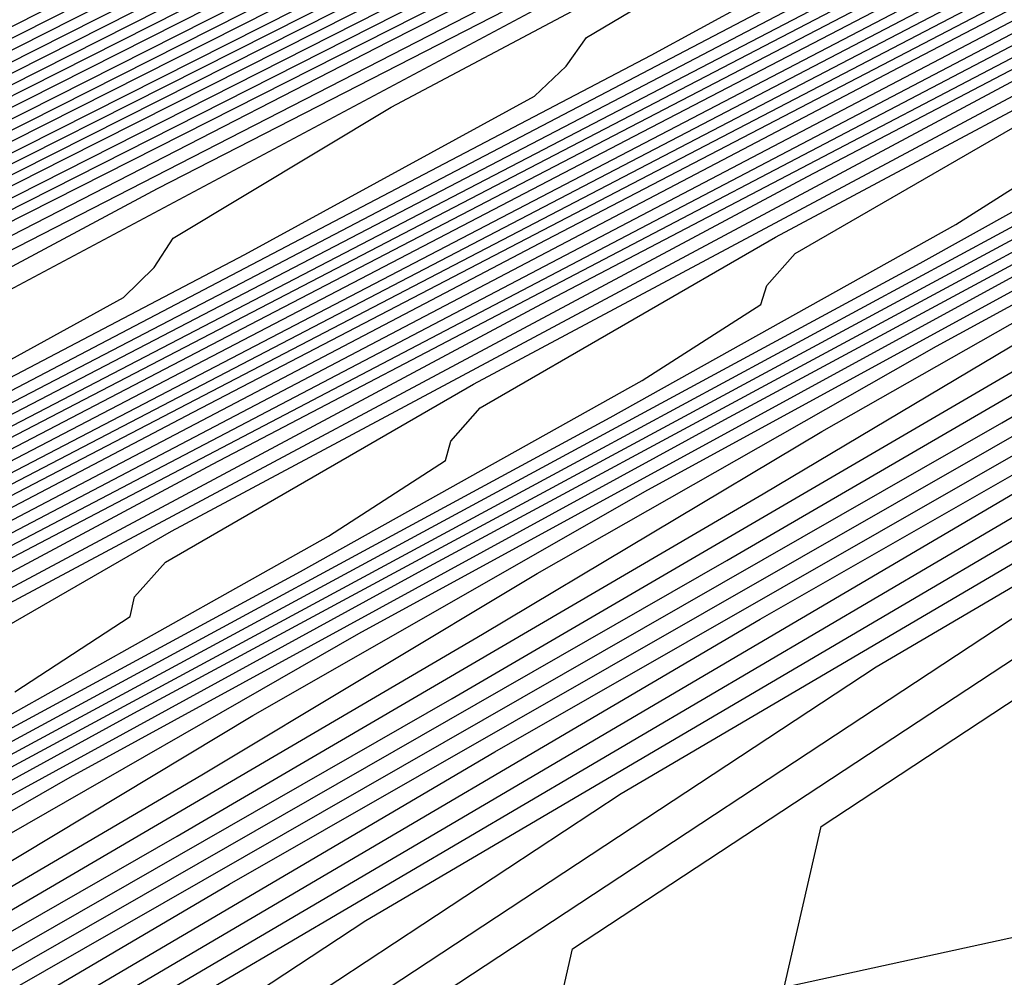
# Model space of a CAD drawing. Extents: x 3249832 to 3255657, y 13789405 to 13793316.
# Tile 139 of 256: x 3255343 to 3255345.35, y 13790171.81 to 13790174.1. Entities that reach past the tile are written whole.
import ezdxf

# ---------------------------------------------------------------- set-up
doc = ezdxf.new("R2010")
doc.units = 0
doc.header["$LTSCALE"] = 100
doc.header["$MEASUREMENT"] = 0
for name, color, linetype in [('GRATIO_CON', 10, 'CONTINUOUS'), ('GRATIO_ICON', 7, 'CONTINUOUS'), ('TARGETS_EAST', 7, 'CONTINUOUS')]:
    doc.layers.add(name, color=color, linetype=linetype)

# ---------------------------------------------------------------- blocks, each defined once
blk = doc.blocks.new('Gratio_032316_contours')
at = {"layer": 'GRATIO_CON', "color": 5, "linetype": 'Continuous', "flags": 128}
for points in [[(3255324.9777, 13790164.9701), (3255328.38, 13790166.7034), (3255333.5094, 13790169.2953), (3255340.385, 13790172.7705), (3255347.7113, 13790176.4762), (3255353.8646, 13790179.5902), (3255357.6315, 13790181.498), (3255359.4416, 13790182.416), (3255360.1351, 13790182.7686), (3255360.4274, 13790182.9172), (3255360.5353, 13790182.9717), (3255360.5511, 13790182.9791)], [(3255326.0375, 13790165.4792), (3255329.5069, 13790167.2459), (3255334.7367, 13790169.8884), (3255341.7359, 13790173.4261), (3255349.1303, 13790177.1659), (3255355.1996, 13790180.2366), (3255358.6796, 13790181.9976), (3255360.1293, 13790182.7318), (3255360.564, 13790182.9525)], [(3255326.0107, 13790165.3703), (3255328.1409, 13790166.4894), (3255331.6324, 13790168.2661), (3255336.7586, 13790170.8557), (3255343.4765, 13790174.2509), (3255350.4781, 13790177.7917), (3255356.1387, 13790180.655), (3255359.2695, 13790182.2383), (3255360.4233, 13790182.8212), (3255360.5887, 13790182.904)], [(3255327.0294, 13790165.8601), (3255329.1902, 13790166.9933), (3255332.6755, 13790168.7662), (3255337.7031, 13790171.3058), (3255344.1992, 13790174.5887), (3255350.9231, 13790177.9889), (3255356.3425, 13790180.7299), (3255359.338, 13790182.2444), (3255360.4422, 13790182.8017), (3255360.6009, 13790182.8804)], [(3255328.048, 13790166.3498), (3255330.2394, 13790167.4971), (3255333.7186, 13790169.2663), (3255338.6476, 13790171.7559), (3255344.9218, 13790174.9264), (3255351.3681, 13790178.1861), (3255356.5462, 13790180.8048), (3255359.4065, 13790182.2504), (3255360.4612, 13790182.7821), (3255360.6131, 13790182.8568)], [(3255327.9419, 13790166.1953), (3255329.0666, 13790166.8396), (3255331.2887, 13790168.001), (3255334.7616, 13790169.7664), (3255339.5921, 13790172.2059), (3255345.6445, 13790175.2642), (3255351.8131, 13790178.3832), (3255356.7499, 13790180.8797), (3255359.475, 13790182.2565), (3255360.4801, 13790182.7626), (3255360.6253, 13790182.8333)], [(3255327.4629, 13790165.5889), (3255328.9795, 13790166.3959), (3255329.5121, 13790166.7094), (3255329.545, 13790166.7868), (3255329.5482, 13790166.8724), (3255329.9348, 13790167.1571), (3255331.1039, 13790167.8191), (3255333.3872, 13790169.0087), (3255336.8478, 13790170.7666), (3255341.4811, 13790173.106), (3255347.0898, 13790175.9396), (3255352.7031, 13790178.7776), (3255357.1574, 13790181.0295), (3255359.612, 13790182.2686), (3255360.518, 13790182.7235), (3255360.6498, 13790182.7862)], [(3255325.6209, 13790164.5955), (3255328.4069, 13790166.0519), (3255329.9499, 13790166.872), (3255330.4931, 13790167.1899), (3255330.5289, 13790167.2669), (3255330.5351, 13790167.3513), (3255330.9312, 13790167.6381), (3255332.1225, 13790168.3088), (3255334.4365, 13790169.5125), (3255337.8909, 13790171.2667), (3255342.4257, 13790173.5561), (3255347.8124, 13790176.2774), (3255353.1481, 13790178.9747), (3255357.3612, 13790181.1043), (3255359.6805, 13790182.2747), (3255360.5369, 13790182.7039), (3255360.662, 13790182.7626)], [(3255326.5182, 13790165.0348), (3255329.3508, 13790166.515), (3255330.9203, 13790167.3482), (3255331.4742, 13790167.6703), (3255331.5128, 13790167.747), (3255331.5219, 13790167.8302), (3255331.9277, 13790168.119), (3255333.1411, 13790168.7986), (3255335.4858, 13790170.0164), (3255338.9339, 13790171.7668), (3255343.3702, 13790174.0061), (3255348.535, 13790176.6151), (3255353.5931, 13790179.1719), (3255357.5649, 13790181.1792), (3255359.749, 13790182.2808), (3255360.5559, 13790182.6844), (3255360.6742, 13790182.739)], [(3255327.4156, 13790165.4741), (3255330.2948, 13790166.9781), (3255331.8908, 13790167.8244), (3255332.4552, 13790168.1508), (3255332.4967, 13790168.227), (3255332.5088, 13790168.3092), (3255332.9241, 13790168.5999), (3255334.1598, 13790169.2884), (3255336.535, 13790170.5202), (3255339.977, 13790172.2669), (3255344.3147, 13790174.4562), (3255349.2577, 13790176.9528), (3255354.0381, 13790179.3691), (3255357.7686, 13790181.2541), (3255359.8175, 13790182.2868), (3255360.5748, 13790182.6648), (3255360.6864, 13790182.7155)], [(3255325.7164, 13790164.5233), (3255329.2103, 13790166.3527), (3255332.1826, 13790167.9043), (3255333.8317, 13790168.7767), (3255334.4172, 13790169.1117), (3255334.4644, 13790169.1871), (3255334.4825, 13790169.2671), (3255334.9169, 13790169.5617), (3255336.197, 13790170.2679), (3255338.6336, 13790171.5279), (3255342.0632, 13790173.2671), (3255346.2037, 13790175.3563), (3255350.703, 13790177.6283), (3255354.9281, 13790179.7634), (3255358.1761, 13790181.4039), (3255359.9544, 13790182.299), (3255360.6126, 13790182.6258), (3255360.7107, 13790182.6685)], [(3255326.559, 13790164.9347), (3255330.1077, 13790166.792), (3255333.1266, 13790168.3674), (3255334.8021, 13790169.2528), (3255335.3982, 13790169.5922), (3255335.4483, 13790169.6672), (3255335.4694, 13790169.746), (3255335.9134, 13790170.0426), (3255337.2156, 13790170.7576), (3255339.6828, 13790172.0318), (3255343.1062, 13790173.7672), (3255347.1482, 13790175.8064), (3255351.4256, 13790177.9661), (3255355.373, 13790179.9607), (3255358.3795, 13790181.4792), (3255360.022, 13790182.306), (3255360.6299, 13790182.6078), (3255360.7206, 13790182.6473)], [(3255327.4017, 13790165.3461), (3255331.0051, 13790167.2313), (3255334.0705, 13790168.8305), (3255335.7725, 13790169.729), (3255336.3792, 13790170.0727), (3255336.4322, 13790170.1473), (3255336.4563, 13790170.2249), (3255336.9098, 13790170.5235), (3255338.2343, 13790171.2474), (3255340.7321, 13790172.5356), (3255344.1493, 13790174.2673), (3255348.0927, 13790176.2564), (3255352.1482, 13790178.3038), (3255355.8179, 13790180.158), (3255358.5828, 13790181.5545), (3255360.0896, 13790182.3129), (3255360.6473, 13790182.5898), (3255360.7304, 13790182.626)], [(3255325.1551, 13790164.1169), (3255328.2444, 13790165.7574), (3255331.9024, 13790167.6707), (3255335.0145, 13790169.2935), (3255336.743, 13790170.2051), (3255337.3602, 13790170.5531), (3255337.416, 13790170.6273), (3255337.4432, 13790170.7039), (3255337.9062, 13790171.0045), (3255339.2529, 13790171.7371), (3255341.7814, 13790173.0395), (3255345.1924, 13790174.7674), (3255349.0372, 13790176.7065), (3255352.8709, 13790178.6416), (3255356.2628, 13790180.3553), (3255358.7862, 13790181.6297), (3255360.1572, 13790182.3198), (3255360.6647, 13790182.5718), (3255360.7403, 13790182.6047)], [(3255326.7468, 13790164.8927), (3255329.9297, 13790166.5802), (3255333.6972, 13790168.5493), (3255336.9024, 13790170.2197), (3255338.6838, 13790171.1575), (3255339.3222, 13790171.5141), (3255339.3838, 13790171.5874), (3255339.4169, 13790171.6618), (3255339.8991, 13790171.9663), (3255341.2901, 13790172.7166), (3255343.8799, 13790174.0472), (3255347.2785, 13790175.7677), (3255350.9262, 13790177.6066), (3255354.3161, 13790179.3171), (3255357.1526, 13790180.7499), (3255359.1929, 13790181.7803), (3255360.2924, 13790182.3337), (3255360.6994, 13790182.5358), (3255360.76, 13790182.5622)], [(3255327.5426, 13790165.2805), (3255330.7723, 13790166.9915), (3255334.5946, 13790168.9886), (3255337.8463, 13790170.6828), (3255339.6543, 13790171.6336), (3255340.3033, 13790171.9945), (3255340.3677, 13790172.0675), (3255340.4038, 13790172.1407), (3255340.8955, 13790172.4472), (3255342.3088, 13790173.2064), (3255344.9292, 13790174.551), (3255348.3216, 13790176.2678), (3255351.8708, 13790178.0567), (3255355.0387, 13790179.6548), (3255357.5975, 13790180.9471), (3255359.3962, 13790181.8556), (3255360.36, 13790182.3407), (3255360.7167, 13790182.5178), (3255360.7699, 13790182.5409)], [(3255326.545, 13790164.6734), (3255328.3384, 13790165.6684), (3255331.615, 13790167.4029), (3255335.4919, 13790169.4279), (3255338.7903, 13790171.1459), (3255340.6247, 13790172.1098), (3255341.2843, 13790172.475), (3255341.3515, 13790172.5476), (3255341.3906, 13790172.6196), (3255341.8919, 13790172.9281), (3255343.3274, 13790173.6961), (3255345.9784, 13790175.0549), (3255349.3647, 13790176.7679), (3255352.8153, 13790178.5067), (3255355.7614, 13790179.9926), (3255358.0423, 13790181.1444), (3255359.5996, 13790181.9308), (3255360.4276, 13790182.3476), (3255360.7341, 13790182.4998), (3255360.7798, 13790182.5197)], [(3255327.3139, 13790165.0487), (3255329.1342, 13790166.0563), (3255332.4577, 13790167.8143), (3255336.3893, 13790169.8672), (3255339.7342, 13790171.609), (3255341.5951, 13790172.5859), (3255342.2653, 13790172.9555), (3255342.3354, 13790173.0276), (3255342.3775, 13790173.0986), (3255342.8884, 13790173.409), (3255344.346, 13790174.1859), (3255347.0277, 13790175.5587), (3255350.4078, 13790177.268), (3255353.7598, 13790178.9568), (3255356.484, 13790180.3303), (3255358.4872, 13790181.3417), (3255359.8029, 13790182.0061), (3255360.4952, 13790182.3546), (3255360.7515, 13790182.4818), (3255360.7897, 13790182.4984)], [(3255328.008, 13790165.0603), (3255328.1987, 13790165.2233), (3255328.1737, 13790165.2856), (3255328.2076, 13790165.3863), (3255328.8515, 13790165.7993), (3255330.7258, 13790166.832), (3255334.143, 13790168.637), (3255338.184, 13790170.7459), (3255341.6221, 13790172.5351), (3255343.536, 13790173.5383), (3255344.2273, 13790173.9164), (3255344.3032, 13790173.9878), (3255344.3513, 13790174.0565), (3255344.8812, 13790174.3709), (3255346.3833, 13790175.1654), (3255349.1262, 13790176.5664), (3255352.4939, 13790178.2682), (3255355.6488, 13790179.8569), (3255357.9293, 13790181.0058), (3255359.377, 13790181.7363), (3255360.2096, 13790182.1567), (3255360.6304, 13790182.3685), (3255360.7862, 13790182.4458), (3255360.8094, 13790182.4559)], [(3255342.566, 13790172.9982), (3255344.5064, 13790174.0144), (3255345.2083, 13790174.3969), (3255345.287, 13790174.4678), (3255345.3381, 13790174.5354), (3255345.8777, 13790174.8518), (3255347.4019, 13790175.6552), (3255350.1755, 13790177.0703), (3255353.537, 13790178.7683), (3255356.5933, 13790180.307), (3255358.6519, 13790181.3436), (3255359.8219, 13790181.9336), (3255360.413, 13790182.2319), (3255360.698, 13790182.3754), (3255360.8035, 13790182.4278), (3255360.8193, 13790182.4346)], [(3255339.9788, 13790171.6245), (3255343.51, 13790173.4613), (3255345.4769, 13790174.4906), (3255346.1893, 13790174.8774), (3255346.2709, 13790174.9479), (3255346.325, 13790175.0143), (3255346.8741, 13790175.3327), (3255348.4205, 13790176.1449), (3255351.2248, 13790177.5741), (3255354.5801, 13790179.2684), (3255357.5378, 13790180.757), (3255359.3745, 13790181.6813), (3255360.2668, 13790182.1308), (3255360.6163, 13790182.3072), (3255360.7656, 13790182.3824), (3255360.8209, 13790182.4098), (3255360.8291, 13790182.4134)], [(3255327.0429, 13790164.3788), (3255328.4351, 13790165.1423), (3255329.6154, 13790165.7945), (3255330.2548, 13790166.1754), (3255330.4581, 13790166.341), (3255330.4385, 13790166.401), (3255330.4811, 13790166.5005), (3255331.1581, 13790166.9251), (3255333.1133, 13790167.9956), (3255336.671, 13790169.8711), (3255340.8761, 13790172.0638), (3255344.4539, 13790173.9244), (3255346.4473, 13790174.9667), (3255347.1703, 13790175.3578), (3255347.2548, 13790175.4279), (3255347.3126, 13790175.4936), (3255347.8762, 13790175.8165), (3255349.4584, 13790176.6444), (3255352.4013, 13790178.142), (3255356.365, 13790180.1416), (3255360.839, 13790182.3921)], [(3255327.2557, 13790164.4039), (3255328.454, 13790165.0801), (3255329.8829, 13790165.8622), (3255331.0947, 13790166.53), (3255331.7527, 13790166.9189), (3255331.9644, 13790167.0861), (3255331.9484, 13790167.1446), (3255331.9968, 13790167.2433), (3255332.6957, 13790167.6757), (3255334.7049, 13790168.7714), (3255338.3563, 13790170.6938), (3255342.6709, 13790172.9425), (3255346.3418, 13790174.8506), (3255348.3882, 13790175.9191), (3255349.1324, 13790176.3188), (3255349.2225, 13790176.3881), (3255349.272, 13790176.4443), (3255349.7548, 13790176.7209), (3255351.11, 13790177.43), (3255353.6307, 13790178.7127), (3255357.0257, 13790180.4253), (3255360.8578, 13790182.3529)], [(3255327.9454, 13790164.7468), (3255329.1596, 13790165.4307), (3255330.6069, 13790166.2222), (3255331.8343, 13790166.8978), (3255332.5016, 13790167.2906), (3255332.7175, 13790167.4586), (3255332.7033, 13790167.5163), (3255332.7546, 13790167.6147), (3255333.4646, 13790168.051), (3255335.5008, 13790169.1593), (3255339.199, 13790171.1052), (3255343.5682, 13790173.3818), (3255347.2858, 13790175.3137), (3255349.3586, 13790176.3952), (3255350.1134, 13790176.7992), (3255350.2064, 13790176.8681), (3255350.2518, 13790176.9197), (3255350.6941, 13790177.1731), (3255351.9358, 13790177.8228), (3255354.2454, 13790178.9981), (3255357.356, 13790180.5673), (3255360.8672, 13790182.3334)], [(3255327.927, 13790164.6474), (3255328.6351, 13790165.0898), (3255329.8652, 13790165.7814), (3255331.3308, 13790166.5821), (3255332.574, 13790167.2656), (3255333.2505, 13790167.6623), (3255333.4707, 13790167.8312), (3255333.4583, 13790167.8881), (3255333.5125, 13790167.9861), (3255334.2334, 13790168.4263), (3255336.2966, 13790169.5471), (3255340.0417, 13790171.5166), (3255344.4656, 13790173.8211), (3255348.2297, 13790175.7768), (3255350.3291, 13790176.8714), (3255351.0944, 13790177.2797), (3255351.1903, 13790177.3482), (3255351.2315, 13790177.395), (3255351.6334, 13790177.6252), (3255352.7616, 13790178.2156), (3255354.86, 13790179.2834), (3255357.6864, 13790180.7092), (3255360.8766, 13790182.3139)], [(3255328.0123, 13790164.5847), (3255328.6065, 13790164.9862), (3255329.3248, 13790165.4327), (3255330.5708, 13790166.1321), (3255332.0547, 13790166.9421), (3255333.3136, 13790167.6333), (3255333.9995, 13790168.034), (3255334.2238, 13790168.2038), (3255334.2132, 13790168.2599), (3255334.2703, 13790168.3575), (3255335.0023, 13790168.8016), (3255337.0924, 13790169.935), (3255340.8843, 13790171.9279), (3255345.363, 13790174.2604), (3255349.1736, 13790176.2398), (3255351.2995, 13790177.3475), (3255352.0754, 13790177.7602), (3255352.1742, 13790177.8282), (3255352.2112, 13790177.8704), (3255352.5727, 13790178.0774), (3255353.5874, 13790178.6084), (3255355.4747, 13790179.5688), (3255358.0167, 13790180.8511), (3255360.886, 13790182.2944)], [(3255342.5696, 13790172.7507), (3255347.1577, 13790175.139), (3255351.0615, 13790177.166), (3255353.2404, 13790178.2999), (3255354.0374, 13790178.7211), (3255354.1419, 13790178.7884), (3255354.1707, 13790178.8211), (3255354.4513, 13790178.9818), (3255355.239, 13790179.394), (3255356.7041, 13790180.1395), (3255358.6774, 13790181.135), (3255360.9048, 13790182.2554)], [(3255339.4798, 13790171.0986), (3255343.4123, 13790173.162), (3255348.0551, 13790175.5784), (3255352.0055, 13790177.6291), (3255354.2108, 13790178.776), (3255355.0184, 13790179.2016), (3255355.1258, 13790179.2684), (3255355.1504, 13790179.2964), (3255355.3906, 13790179.434), (3255356.0648, 13790179.7868), (3255357.3188, 13790180.4249), (3255359.0077, 13790181.2769), (3255360.9142, 13790182.2359)], [(3255340.2757, 13790171.4865), (3255344.255, 13790173.5734), (3255348.9525, 13790176.0177), (3255352.9494, 13790178.0922), (3255355.1812, 13790179.2522), (3255355.9994, 13790179.682), (3255356.1097, 13790179.7485), (3255356.1301, 13790179.7718), (3255356.3299, 13790179.8862), (3255356.8906, 13790180.1796), (3255357.9335, 13790180.7103), (3255359.3381, 13790181.4189), (3255360.9236, 13790182.2164)], [(3255341.0715, 13790171.8743), (3255345.0976, 13790173.9848), (3255349.8498, 13790176.457), (3255353.8934, 13790178.5553), (3255356.1517, 13790179.7283), (3255356.9805, 13790180.1625), (3255357.0935, 13790180.2286), (3255357.1099, 13790180.2471), (3255357.2692, 13790180.3384), (3255357.7164, 13790180.5724), (3255358.5481, 13790180.9957), (3255359.6684, 13790181.5608), (3255360.933, 13790182.1969)], [(3255342.6631, 13790172.6501), (3255346.783, 13790174.8075), (3255351.6446, 13790177.3356), (3255355.7813, 13790179.4814), (3255358.0925, 13790180.6806), (3255358.9425, 13790181.1234), (3255359.0613, 13790181.1887), (3255359.0693, 13790181.1978), (3255359.1478, 13790181.2428), (3255359.368, 13790181.358), (3255359.7775, 13790181.5664), (3255360.3291, 13790181.8447), (3255360.9518, 13790182.1578)], [(3255327.9868, 13790164.084), (3255330.1955, 13790165.3887), (3255332.2162, 13790166.5626), (3255333.3759, 13790167.2672), (3255334.0421, 13790167.6961), (3255334.8423, 13790168.1762), (3255336.2154, 13790168.9373), (3255337.8461, 13790169.8218), (3255339.2308, 13790170.5755), (3255339.9909, 13790171.0078), (3255340.249, 13790171.1843), (3255340.2527, 13790171.2342), (3255340.333, 13790171.3286), (3255341.153, 13790171.8039), (3255343.4589, 13790173.038), (3255347.6256, 13790175.2189), (3255352.5416, 13790177.7753), (3255356.724, 13790179.9457), (3255359.0661, 13790181.1622), (3255359.965, 13790181.6307), (3255360.1942, 13790181.7506), (3255360.3923, 13790181.8517), (3255360.6595, 13790181.9866), (3255360.9612, 13790182.1383)], [(3255327.1164, 13790163.4118), (3255328.596, 13790164.3865), (3255330.829, 13790165.7053), (3255332.8725, 13790166.8913), (3255334.0464, 13790167.6025), (3255334.7216, 13790168.0349), (3255335.532, 13790168.5191), (3255336.9209, 13790169.2879), (3255338.5701, 13790170.1818), (3255339.9705, 13790170.9433), (3255340.7399, 13790171.3795), (3255341.0021, 13790171.5568), (3255341.0077, 13790171.606), (3255341.0905, 13790171.6998), (3255341.9189, 13790172.1777), (3255344.245, 13790173.4208), (3255348.5705, 13790175.6832), (3255354.3956, 13790178.7099), (3255360.9706, 13790182.1188)], [(3255327.7096, 13790163.7038), (3255329.2052, 13790164.689), (3255331.4625, 13790166.0218), (3255333.5289, 13790167.22), (3255334.7168, 13790167.9378), (3255335.4011, 13790168.3736), (3255336.2217, 13790168.8621), (3255337.6265, 13790169.6386), (3255339.294, 13790170.5418), (3255340.7101, 13790171.311), (3255341.4888, 13790171.7513), (3255341.7553, 13790171.9294), (3255341.7626, 13790171.9778), (3255341.8423, 13790172.0681), (3255342.6399, 13790172.5281), (3255344.8793, 13790173.7249), (3255349.0434, 13790175.903), (3255354.6513, 13790178.8169), (3255360.9811, 13790182.0986)], [(3255342.9867, 13790172.4947), (3255343.2616, 13790172.6745), (3255343.2725, 13790172.7214), (3255343.346, 13790172.8047), (3255344.0818, 13790173.2291), (3255346.1477, 13790174.3332), (3255349.9891, 13790176.3425), (3255355.1626, 13790179.0307), (3255361.002, 13790182.0583)], [(3255342.9291, 13790172.4143), (3255343.7356, 13790172.8664), (3255344.0147, 13790173.0471), (3255344.0274, 13790173.0932), (3255344.0979, 13790173.173), (3255344.8028, 13790173.5796), (3255346.7819, 13790174.6373), (3255350.462, 13790176.5623), (3255355.4182, 13790179.1377), (3255361.0124, 13790182.0382)], [(3255342.1897, 13790171.9816), (3255343.6687, 13790172.7821), (3255344.4845, 13790173.2382), (3255344.7678, 13790173.4196), (3255344.7823, 13790173.465), (3255344.8497, 13790173.5413), (3255345.5237, 13790173.9301), (3255347.4161, 13790174.9415), (3255350.9349, 13790176.7821), (3255355.6739, 13790179.2446), (3255361.0229, 13790182.018)], [(3255342.9136, 13790172.3416), (3255344.4084, 13790173.1499), (3255345.2335, 13790173.6099), (3255345.521, 13790173.7922), (3255345.5373, 13790173.8368), (3255345.6016, 13790173.9096), (3255346.2447, 13790174.2805), (3255348.0503, 13790175.2456), (3255351.4078, 13790177.0019), (3255355.9295, 13790179.3516), (3255361.0333, 13790181.9979)], [(3255342.5656, 13790172.0932), (3255344.3615, 13790173.0615), (3255345.8877, 13790173.8854), (3255346.7313, 13790174.3533), (3255347.0273, 13790174.5373), (3255347.0472, 13790174.5803), (3255347.1053, 13790174.6462), (3255347.6866, 13790174.9815), (3255349.3187, 13790175.8538), (3255352.3536, 13790177.4415), (3255356.4408, 13790179.5654), (3255361.0542, 13790181.9576)], [(3255341.7392, 13790171.6056), (3255343.2711, 13790172.4438), (3255345.0854, 13790173.4215), (3255346.6273, 13790174.2532), (3255347.4803, 13790174.725), (3255347.7804, 13790174.9099), (3255347.8021, 13790174.9521), (3255347.8571, 13790175.0144), (3255348.4075, 13790175.332), (3255349.9529, 13790176.158), (3255352.8265, 13790177.6612), (3255356.6965, 13790179.6724), (3255361.0647, 13790181.9374)], [(3255342.4289, 13790171.9485), (3255343.9767, 13790172.7945), (3255345.8093, 13790173.7815), (3255347.367, 13790174.621), (3255348.2292, 13790175.0968), (3255348.5336, 13790175.2824), (3255348.557, 13790175.3239), (3255348.6089, 13790175.3827), (3255349.1283, 13790175.6823), (3255350.5864, 13790176.4615), (3255353.2201, 13790177.8395), (3255356.3275, 13790179.4548), (3255358.9718, 13790180.8261), (3255360.4504, 13790181.5928), (3255360.996, 13790181.8759), (3255361.0751, 13790181.9173)], [(3255342.1957, 13790171.7611), (3255343.1186, 13790172.2914), (3255344.6823, 13790173.1451), (3255346.5333, 13790174.1414), (3255348.1066, 13790174.9887), (3255348.9781, 13790175.4685), (3255349.2867, 13790175.655), (3255349.312, 13790175.6957), (3255349.3608, 13790175.751), (3255349.8492, 13790176.0327), (3255351.2206, 13790176.7656), (3255353.6975, 13790178.0615), (3255356.6199, 13790179.5807), (3255359.1069, 13790180.8705), (3255360.4977, 13790181.5916), (3255361.011, 13790181.8581), (3255361.0856, 13790181.8971)], [(3255342.7623, 13790171.9616), (3255343.5546, 13790172.4386), (3255344.498, 13790172.9773), (3255346.0934, 13790173.8464), (3255347.9811, 13790174.8614), (3255349.5859, 13790175.7243), (3255350.476, 13790176.2119), (3255350.793, 13790176.4001), (3255350.8219, 13790176.4393), (3255350.8645, 13790176.4876), (3255351.2911, 13790176.7337), (3255352.4889, 13790177.3738), (3255354.6523, 13790178.5056), (3255357.2048, 13790179.8326), (3255359.3771, 13790180.9592), (3255360.5921, 13790181.5893), (3255361.0409, 13790181.8223), (3255361.1064, 13790181.8569)], [(3255342.0615, 13790171.4932), (3255343.4328, 13790172.2969), (3255344.234, 13790172.7773), (3255345.1877, 13790173.3202), (3255346.799, 13790174.1971), (3255348.7051, 13790175.2213), (3255350.3255, 13790176.092), (3255351.2249, 13790176.5837), (3255351.5462, 13790176.7727), (3255351.5768, 13790176.8111), (3255351.6163, 13790176.8559), (3255352.012, 13790177.0841), (3255353.123, 13790177.6778), (3255355.1296, 13790178.7277), (3255357.4972, 13790179.9585), (3255359.5122, 13790181.0035), (3255360.6392, 13790181.588), (3255361.0555, 13790181.8042), (3255361.1164, 13790181.8363)], [(3255342.7178, 13790171.8219), (3255344.1033, 13790172.6323), (3255344.9135, 13790173.1161), (3255345.8773, 13790173.6632), (3255347.5046, 13790174.5477), (3255349.429, 13790175.5813), (3255351.0652, 13790176.4598), (3255351.9739, 13790176.9554), (3255352.2993, 13790177.1452), (3255352.3317, 13790177.1829), (3255352.3682, 13790177.2242), (3255352.733, 13790177.4346), (3255353.7571, 13790177.9819), (3255355.607, 13790178.9498), (3255357.7896, 13790180.0844), (3255359.6472, 13790181.0478), (3255360.6861, 13790181.5866), (3255361.0699, 13790181.7859), (3255361.126, 13790181.8155)], [(3255340.9654, 13790170.7694), (3255343.3742, 13790172.1506), (3255344.7737, 13790172.9676), (3255345.5929, 13790173.4548), (3255346.567, 13790174.0061), (3255348.2102, 13790174.8984), (3255350.1529, 13790175.9413), (3255351.8048, 13790176.8276), (3255352.7228, 13790177.3271), (3255353.0524, 13790177.5178), (3255353.0867, 13790177.5547), (3255353.12, 13790177.5925), (3255353.4539, 13790177.785), (3255354.3913, 13790178.286), (3255356.0844, 13790179.1718), (3255358.082, 13790180.2103), (3255359.7821, 13790181.092), (3255360.7331, 13790181.5852), (3255361.0843, 13790181.7676), (3255361.1357, 13790181.7947)], [(3255342.2324, 13790171.4025), (3255344.6869, 13790172.808), (3255346.1146, 13790173.6382), (3255346.9519, 13790174.1323), (3255347.9464, 13790174.692), (3255349.6213, 13790175.5997), (3255351.6008, 13790176.6612), (3255353.2841, 13790177.5631), (3255354.2207, 13790178.0705), (3255354.5587, 13790178.2629), (3255354.5965, 13790178.2982), (3255354.6238, 13790178.3291), (3255354.8959, 13790178.4861), (3255355.6601, 13790178.8946), (3255357.0812, 13790179.6381), (3255358.9949, 13790180.6328), (3255361.155, 13790181.7531)], [(3255342.8659, 13790171.719), (3255345.3433, 13790173.1367), (3255346.7851, 13790173.9735), (3255347.6313, 13790174.4711), (3255348.6361, 13790175.0349), (3255350.3269, 13790175.9503), (3255352.3247, 13790177.0212), (3255354.0238, 13790177.9309), (3255354.9696, 13790178.4423), (3255355.3119, 13790178.6355), (3255355.3515, 13790178.67), (3255355.3756, 13790178.6974), (3255355.6169, 13790178.8365), (3255356.2942, 13790179.1986), (3255357.5538, 13790179.8576), (3255359.25, 13790180.7393), (3255361.1647, 13790181.7323)], [(3255340.7792, 13790170.4368), (3255343.4994, 13790172.0355), (3255345.9996, 13790173.4654), (3255347.4555, 13790174.3088), (3255348.3108, 13790174.8098), (3255349.3258, 13790175.3778), (3255351.0325, 13790176.301), (3255353.0486, 13790177.3811), (3255354.7634, 13790178.2987), (3255355.7185, 13790178.814), (3255356.065, 13790179.008), (3255356.1064, 13790179.0418), (3255356.1274, 13790179.0656), (3255356.3378, 13790179.187), (3255356.9283, 13790179.5027), (3255358.0264, 13790180.0772), (3255359.5052, 13790180.8458), (3255361.1743, 13790181.7115)], [(3255341.3883, 13790170.7393), (3255344.133, 13790172.352), (3255346.656, 13790173.7941), (3255348.126, 13790174.6442), (3255348.9902, 13790175.1485), (3255350.0155, 13790175.7208), (3255351.7381, 13790176.6517), (3255353.7725, 13790177.7411), (3255355.5031, 13790178.6664), (3255356.4675, 13790179.1857), (3255356.8182, 13790179.3806), (3255356.8614, 13790179.4136), (3255356.8793, 13790179.4339), (3255357.0587, 13790179.5374), (3255357.5624, 13790179.8067), (3255358.499, 13790180.2967), (3255359.7603, 13790180.9523), (3255361.184, 13790181.6907)], [(3255342.6067, 13790171.3444), (3255345.4, 13790172.985), (3255347.9687, 13790174.4515), (3255349.4669, 13790175.3148), (3255350.3492, 13790175.826), (3255351.3949, 13790176.4067), (3255353.1491, 13790177.353), (3255355.2194, 13790178.4617), (3255356.9789, 13790179.4043), (3255357.9752, 13790179.9435), (3255358.4533, 13790180.2068), (3255358.8326, 13790180.413), (3255359.4448, 13790180.7353), (3255360.2706, 13790181.1652), (3255361.2033, 13790181.649)], [(3255341.3526, 13790170.4208), (3255343.2158, 13790171.6469), (3255346.0335, 13790173.3015), (3255348.625, 13790174.7803), (3255350.1374, 13790175.6501), (3255351.0286, 13790176.1648), (3255352.0846, 13790176.7496), (3255353.8547, 13790177.7037), (3255355.9436, 13790178.8215), (3255357.7195, 13790179.7715), (3255358.7216, 13790180.3114), (3255359.1726, 13790180.558), (3255359.4662, 13790180.7175), (3255359.9172, 13790180.9549), (3255360.5257, 13790181.2718), (3255361.213, 13790181.6282)], [(3255341.9458, 13790170.7129), (3255343.825, 13790171.9494), (3255346.667, 13790173.618), (3255349.2814, 13790175.109), (3255350.8078, 13790175.9854), (3255351.7081, 13790176.5035), (3255352.7742, 13790177.0925), (3255354.5603, 13790178.0543), (3255356.6678, 13790179.1813), (3255358.46, 13790180.1386), (3255359.4679, 13790180.6794), (3255359.8918, 13790180.9093), (3255360.0997, 13790181.0219), (3255360.3896, 13790181.1746), (3255360.7808, 13790181.3783), (3255361.2226, 13790181.6074)], [(3255342.5389, 13790171.0049), (3255344.4341, 13790172.2519), (3255347.3006, 13790173.9346), (3255349.9377, 13790175.4377), (3255351.4783, 13790176.3207), (3255352.3875, 13790176.8423), (3255353.4639, 13790177.4355), (3255355.2659, 13790178.4049), (3255357.392, 13790179.5411), (3255359.2006, 13790180.5058), (3255360.2142, 13790181.0473), (3255360.611, 13790181.2605), (3255360.7332, 13790181.3264), (3255360.8621, 13790181.3943), (3255361.0359, 13790181.4848), (3255361.2323, 13790181.5866)], [(3255362.1186, 13790178.8581), (3255361.2299, 13790178.4432), (3255359.5961, 13790177.6756), (3255357.4073, 13790176.6479), (3255354.9478, 13790175.4975), (3255352.4989, 13790174.3601), (3255350.3302, 13790173.3654), (3255348.7084, 13790172.6414), (3255347.8107, 13790172.2721), (3255347.456, 13790172.1659), (3255347.3737, 13790172.187), (3255347.2967, 13790172.2082), (3255346.9706, 13790172.1359), (3255346.1446, 13790171.8848), (3255344.7739, 13790171.4579), (3255343.6386, 13790171.2113), (3255343.7253, 13790171.589), (3255345.6525, 13790172.8569), (3255348.5676, 13790174.5676), (3255351.2504, 13790176.0951), (3255352.8137, 13790176.9885), (3255353.7025, 13790177.4964), (3255354.6951, 13790178.0424), (3255356.3908, 13790178.9538)], [(3255362.1449, 13790178.8889), (3255361.3363, 13790178.5114), (3255359.8453, 13790177.811), (3255357.8222, 13790176.8614), (3255355.4987, 13790175.775), (3255353.1169, 13790174.6694), (3255350.9628, 13790173.6813), (3255349.3329, 13790172.9526), (3255348.4291, 13790172.5787), (3255348.0731, 13790172.4695), (3255347.992, 13790172.4886), (3255347.916, 13790172.5083), (3255347.5888, 13790172.434), (3255346.757, 13790172.1799), (3255345.3755, 13790171.7491), (3255344.2311, 13790171.5002), (3255344.3185, 13790171.8811), (3255346.2616, 13790173.1595), (3255349.2011, 13790174.8841), (3255351.9068, 13790176.4238), (3255353.4796, 13790177.3213), (3255354.3454, 13790177.8156), (3255355.2612, 13790178.3195), (3255356.8131, 13790179.1536)], [(3255362.1712, 13790178.9197), (3255361.4427, 13790178.5797), (3255360.0945, 13790177.9464), (3255358.2372, 13790177.0748), (3255356.0495, 13790176.0526), (3255353.7349, 13790174.9787), (3255351.5954, 13790173.9973), (3255349.9575, 13790173.2639), (3255349.0475, 13790172.8852), (3255348.6902, 13790172.773), (3255348.6103, 13790172.7903), (3255348.5354, 13790172.8083), (3255348.2069, 13790172.7321), (3255347.3693, 13790172.4751), (3255345.9771, 13790172.0402), (3255344.8235, 13790171.7892), (3255344.9116, 13790172.1731), (3255346.8708, 13790173.462), (3255349.8347, 13790175.2006), (3255352.5631, 13790176.7525), (3255354.1455, 13790177.6542), (3255354.9883, 13790178.1349), (3255355.8274, 13790178.5967), (3255357.2354, 13790179.3535)]]:
    blk.add_lwpolyline(points, dxfattribs=at)
at = {"layer": 'GRATIO_ICON', "color": 7, "linetype": 'Continuous', "flags": 128}
for points in [[(3255327.0917, 13790165.9856), (3255330.5894, 13790167.7659), (3255335.8142, 13790170.4056), (3255342.926, 13790173.9999), (3255351.4086, 13790178.2898), (3255360.5765, 13790182.9275)], [(3255328.009, 13790165.9197), (3255328.5311, 13790166.2289), (3255328.5612, 13790166.3068), (3255328.5613, 13790166.3934), (3255328.9384, 13790166.6762), (3255330.0853, 13790167.3293), (3255332.338, 13790168.5048), (3255335.8047, 13790170.2665), (3255340.5366, 13790172.656), (3255346.3671, 13790175.6019), (3255352.2581, 13790178.5804), (3255356.9537, 13790180.9546), (3255359.5435, 13790182.2626), (3255360.4991, 13790182.743), (3255360.6376, 13790182.8097)], [(3255324.8737, 13790164.112), (3255328.313, 13790165.9134), (3255331.2387, 13790167.4412), (3255332.8612, 13790168.3005), (3255333.4362, 13790168.6313), (3255333.4805, 13790168.7071), (3255333.4957, 13790168.7881), (3255333.9205, 13790169.0808), (3255335.1784, 13790169.7781), (3255337.5843, 13790171.0241), (3255341.0201, 13790172.767), (3255345.2592, 13790174.9063), (3255349.9803, 13790177.2906), (3255354.4831, 13790179.5663), (3255357.9724, 13790181.329), (3255359.886, 13790182.2929), (3255360.5938, 13790182.6453), (3255360.6986, 13790182.6919)], [(3255325.9509, 13790164.5048), (3255329.087, 13790166.1688), (3255332.7998, 13790168.11), (3255335.9584, 13790169.7566), (3255337.7134, 13790170.6813), (3255338.3412, 13790171.0336), (3255338.3999, 13790171.1074), (3255338.43, 13790171.1828), (3255338.9027, 13790171.4854), (3255340.2715, 13790172.2269), (3255342.8306, 13790173.5433), (3255346.2355, 13790175.2675), (3255349.9817, 13790177.1565), (3255353.5935, 13790178.9793), (3255356.7077, 13790180.5526), (3255358.9895, 13790181.705), (3255360.2248, 13790182.3268), (3255360.682, 13790182.5538), (3255360.7502, 13790182.5835)], [(3255327.4498, 13790165.0149), (3255328.0827, 13790165.424), (3255329.93, 13790166.4442), (3255333.3003, 13790168.2256), (3255337.2867, 13790170.3066), (3255340.6781, 13790172.0721), (3255342.5656, 13790173.0621), (3255343.2463, 13790173.4359), (3255343.3193, 13790173.5077), (3255343.3644, 13790173.5775), (3255343.8848, 13790173.89), (3255345.3646, 13790174.6757), (3255348.077, 13790176.0626), (3255351.4508, 13790177.7681), (3255354.7043, 13790179.4068), (3255357.2066, 13790180.6681), (3255358.9321, 13790181.539), (3255360.0063, 13790182.0814), (3255360.5628, 13790182.3615), (3255360.7688, 13790182.4638), (3255360.7995, 13790182.4772)], [(3255327.7484, 13790164.7294), (3255329.159, 13790165.5022), (3255330.355, 13790166.1623), (3255331.0037, 13790166.5472), (3255331.2112, 13790166.7135), (3255331.1935, 13790166.7728), (3255331.239, 13790166.8719), (3255331.9269, 13790167.3004), (3255333.9091, 13790168.3835), (3255337.5137, 13790170.2825), (3255341.7735, 13790172.5031), (3255345.3979, 13790174.3875), (3255347.4178, 13790175.4429), (3255348.1514, 13790175.8383), (3255348.2387, 13790175.908), (3255348.2923, 13790175.969), (3255348.8155, 13790176.2687), (3255350.2842, 13790177.0372), (3255353.016, 13790178.4273), (3255356.6953, 13790180.2834), (3255360.8485, 13790182.3724)], [(3255341.727, 13790172.3393), (3255346.2603, 13790174.6997), (3255350.1176, 13790176.7029), (3255352.2699, 13790177.8237), (3255353.0564, 13790178.2406), (3255353.158, 13790178.3083), (3255353.191, 13790178.3457), (3255353.512, 13790178.5296), (3255354.4132, 13790179.0012), (3255356.0894, 13790179.8542), (3255358.3471, 13790180.9931), (3255360.8954, 13790182.2749)], [(3255341.8673, 13790172.2622), (3255345.9403, 13790174.3961), (3255350.7472, 13790176.8963), (3255354.8373, 13790179.0184), (3255357.1221, 13790180.2045), (3255357.9615, 13790180.643), (3255358.0774, 13790180.7086), (3255358.0896, 13790180.7225), (3255358.2085, 13790180.7906), (3255358.5422, 13790180.9652), (3255359.1628, 13790181.281), (3255359.9988, 13790181.7027), (3255360.9424, 13790182.1774)], [(3255342.5942, 13790172.4364), (3255343.3609, 13790172.8786), (3255345.5135, 13790174.0291), (3255349.5163, 13790176.1228), (3255354.9069, 13790178.9238), (3255360.9915, 13790182.0785)], [(3255341.86, 13790171.7425), (3255343.6376, 13790172.7016), (3255345.148, 13790173.5177), (3255345.9824, 13790173.9816), (3255346.2741, 13790174.1647), (3255346.2922, 13790174.2086), (3255346.3534, 13790174.2779), (3255346.9656, 13790174.631), (3255348.6845, 13790175.5497), (3255351.8807, 13790177.2217), (3255356.1852, 13790179.4585), (3255361.0438, 13790181.9777)], [(3255342.8751, 13790172.0998), (3255343.8083, 13790172.6344), (3255345.3879, 13790173.4958), (3255347.2572, 13790174.5014), (3255348.8462, 13790175.3565), (3255349.7271, 13790175.8402), (3255350.0399, 13790176.0276), (3255350.0669, 13790176.0675), (3255350.1126, 13790176.1193), (3255350.5702, 13790176.3832), (3255351.8547, 13790177.0697), (3255354.1749, 13790178.2836), (3255356.9123, 13790179.7066), (3255359.242, 13790180.9149), (3255360.5449, 13790181.5905), (3255361.0259, 13790181.8402), (3255361.096, 13790181.877)], [(3255341.5989, 13790171.086), (3255344.0305, 13790172.4793), (3255345.4442, 13790173.3029), (3255346.2724, 13790173.7936), (3255347.2567, 13790174.349), (3255348.9158, 13790175.249), (3255350.8768, 13790176.3012), (3255352.5445, 13790177.1953), (3255353.4717, 13790177.6988), (3255353.8056, 13790177.8904), (3255353.8416, 13790177.9265), (3255353.8719, 13790177.9608), (3255354.1748, 13790178.1355), (3255355.0254, 13790178.5901), (3255356.5618, 13790179.3939), (3255358.3744, 13790180.3362), (3255359.9171, 13790181.1363), (3255360.78, 13790181.5838), (3255361.0987, 13790181.7493), (3255361.1453, 13790181.7739)], [(3255341.9975, 13790171.0418), (3255344.7665, 13790172.6685), (3255347.3123, 13790174.1228), (3255348.7965, 13790174.9795), (3255349.6697, 13790175.4873), (3255350.7052, 13790176.0637), (3255352.4436, 13790177.0023), (3255354.4965, 13790178.1011), (3255356.2427, 13790179.0342), (3255357.2164, 13790179.5574), (3255357.5713, 13790179.7532), (3255357.6163, 13790179.7854), (3255357.6311, 13790179.8022), (3255357.7796, 13790179.8879), (3255358.1964, 13790180.1107), (3255358.9716, 13790180.5162), (3255360.0154, 13790181.0588), (3255361.1936, 13790181.6699)], [(3255362.0923, 13790178.8272), (3255361.1235, 13790178.3749), (3255359.3468, 13790177.5403), (3255356.9923, 13790176.4345), (3255354.3969, 13790175.2199), (3255351.8809, 13790174.0508), (3255349.6976, 13790173.0494), (3255348.0839, 13790172.3301), (3255347.1923, 13790171.9656), (3255346.8388, 13790171.8623), (3255346.7555, 13790171.8853), (3255346.6773, 13790171.9081), (3255346.3525, 13790171.8377), (3255345.5322, 13790171.5896), (3255344.1723, 13790171.1668), (3255343.0462, 13790170.9223), (3255343.1321, 13790171.297), (3255345.0433, 13790172.5544), (3255347.9341, 13790174.2511), (3255350.5941, 13790175.7664), (3255352.1478, 13790176.6556), (3255353.0597, 13790177.1771), (3255354.1289, 13790177.7652), (3255355.9685, 13790178.7539)]]:
    blk.add_lwpolyline(points, dxfattribs=at)

msp = doc.modelspace()

# ---------------------------------------------------------------- block references
at = {"layer": 'TARGETS_EAST'}
msp.add_blockref('Gratio_032316_contours', (0, 0), dxfattribs=at)

doc.saveas('drawing.dxf')
